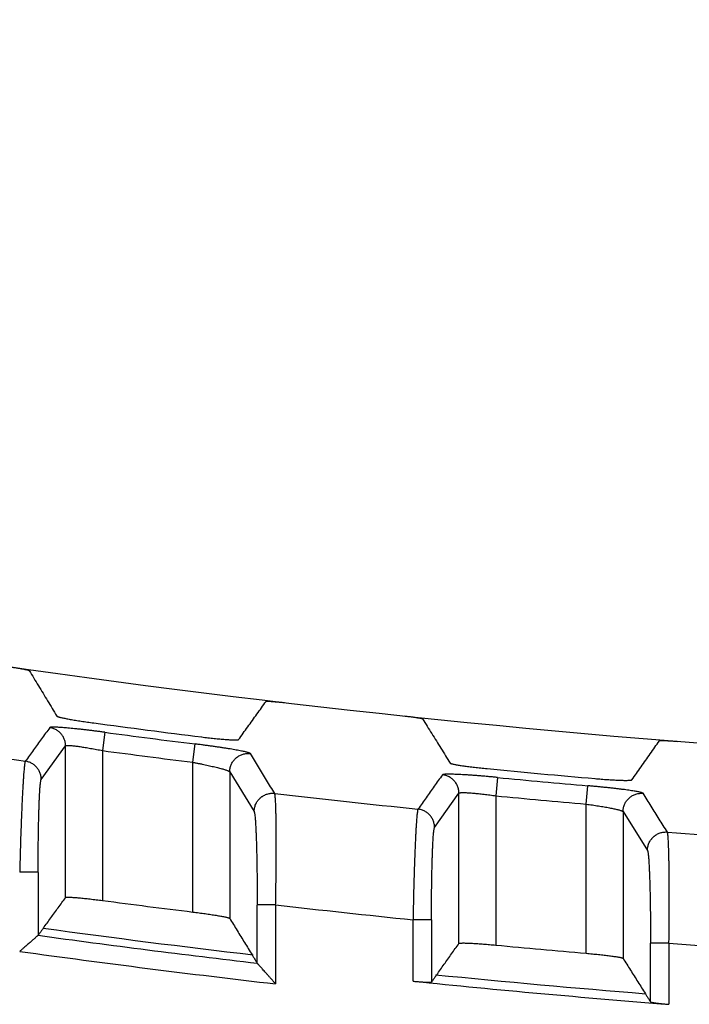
# Model space of a CAD drawing. Header units: inches. Extents: x 0 to 34, y 0 to 22.
# Tile 48 of 75: x 16.648 to 17.011, y 13.551 to 14.085. Entities that reach past the tile are written whole.
import ezdxf

# ---------------------------------------------------------------- set-up
doc = ezdxf.new("R2010")
doc.units = ezdxf.units.IN
doc.header["$LTSCALE"] = 1.87
doc.header["$MEASUREMENT"] = 0
doc.layers.get('0').update_dxf_attribs({"linetype": 'CONTINUOUS'})
doc.layers.add('DIMENSIONS', color=7, linetype='CONTINUOUS')
doc.styles.get("Standard").update_dxf_attribs({"font": 'txt', "width": 0.8})
doc.dimstyles.new('DIMSTYLE_1', dxfattribs={"dimtxt": 0.125, "dimasz": 0.18, "dimexe": 0.18, "dimexo": 0.0625, "dimgap": 0.09, "dimtad": 0, "dimtih": 1, "dimtoh": 1, "dimdec": 3, "dimzin": 4, "dimdsep": 46, "dimtxsty": 'STANDARD', "dimblk": '_FILLED', "dimblk1": '_FILLED', "dimblk2": '_FILLED', "dimcen": 0.09, "dimadec": 0, "dimazin": 0, "dimtp": 0.01, "dimtm": 0.01, "dimtfac": 1, "dimtdec": 3, "dimtofl": 0, "dimtmove": 0, "dimatfit": 3, "dimldrblk": '_FILLED', "dimfxl": 1, "dimtolj": 1, "dimtzin": 4, "dimarcsym": 0})

# ---------------------------------------------------------------- blocks, each defined once
blk = doc.blocks.new('_FILLED')
at = {"color": 0, "linetype": 'BYBLOCK'}
blk.add_solid([(0, 0), (-1, 0.1736), (-1, -0.1736)], dxfattribs=at)
blk = doc.blocks.new('*D5')
at = {"layer": 'DIMENSIONS', "color": 2, "linetype": 'CONTINUOUS'}
for p, q in [((15.4881, 13.68455), (15.4881, 14.64042)), ((18.8081, 13.71858), (18.8081, 14.64042)), ((15.4881, 14.51542), (16.4231, 14.51542)), ((18.8081, 14.51542), (17.8731, 14.51542))]:
    blk.add_line(p, q, dxfattribs=at)
at = {"layer": 'DIMENSIONS', "color": 2, "linetype": 'CONTINUOUS', "xscale": 0.18, "yscale": 0.18, "zscale": 0.18, "rotation": 180}
blk.add_blockref('_FILLED', (15.4881, 14.51542), dxfattribs=at)
at = {"layer": 'DIMENSIONS', "color": 2, "linetype": 'CONTINUOUS', "xscale": 0.18, "yscale": 0.18, "zscale": 0.18}
blk.add_blockref('_FILLED', (18.8081, 14.51542), dxfattribs=at)
at = {"layer": 'DIMENSIONS', "color": 2, "linetype": 'CONTINUOUS', "width": 0.8}
for s, p in [('[', (17.1106, 14.45292)), (']', (17.7106, 14.45292)), ('3.320', (16.4856, 14.45292)), ('84.33', (17.2106, 14.45292))]:
    blk.add_text(s, height=0.125, dxfattribs=at).set_placement(p)

msp = doc.modelspace()

# ---------------------------------------------------------------- linework, layer by layer
at = {"color": 7, "linetype": 'CONTINUOUS'}
for p, q in [((16.69458, 13.69854), (16.69325, 13.68864)), ((16.66004, 13.67301), (16.67326, 13.6912)), ((16.67326, 13.60908), (16.67326, 13.6912)), ((16.69325, 13.68864), (16.69325, 13.60743)), ((16.74213, 13.68231), (16.74337, 13.69222)), ((16.74213, 13.60118), (16.74213, 13.68231)), ((16.76212, 13.67711), (16.76212, 13.59773)), ((16.76212, 13.67711), (16.77534, 13.65556)), ((16.90721, 13.67408), (16.90625, 13.66414)), ((16.95513, 13.65964), (16.95601, 13.66959)), ((16.87304, 13.64699), (16.88626, 13.66558)), ((16.88626, 13.58418), (16.88626, 13.66558)), ((16.90625, 13.66414), (16.90625, 13.58326)), ((16.95513, 13.57882), (16.95513, 13.65964)), ((16.97512, 13.65556), (16.97512, 13.57611)), ((16.97512, 13.65556), (16.98834, 13.63458)), ((16.65839, 13.62282), (16.64839, 13.62282)), ((16.78699, 13.6051), (16.777, 13.6051)), ((16.78699, 13.6051), (16.78699, 13.56227)), ((16.86139, 13.56373), (16.86139, 13.59696)), ((16.87139, 13.59696), (16.86139, 13.59696)), ((16.87139, 13.59696), (16.87139, 13.56322)), ((16.99, 13.55249), (16.99, 13.58436)), ((16.99999, 13.58436), (16.99, 13.58436)), ((16.99999, 13.58436), (16.99999, 13.55119))]:
    msp.add_line(p, q, dxfattribs=at)
for radius, start, end in [(5.76796, 259.86523, 280.13477), (5.79181, 262.313235, 262.896641), (5.79603, 262.379965, 262.86636), (5.81739, 261.20693, 261.979291), (5.80602, 262.37996, 262.866364), (5.79181, 264.434639, 265.015653), (5.79603, 264.495904, 264.980315), (5.81739, 263.320539, 264.089235), (5.80602, 264.495899, 264.980315), (5.81739, 265.42505, 266.191161), (5.88653, 262.484786, 262.964428), (5.87731, 263.393779, 264.123412), (5.90566, 262.195192, 263.306677), (5.90988, 262.173519, 263.332856), (5.88653, 264.571406, 265.049142), (5.87731, 265.48018, 266.207401), (5.91986, 262.089232, 263.441473), (5.90566, 264.27046, 265.377343), (5.91037, 264.156399, 265.505516)]:
    msp.add_arc((17.46315, 19.44339), radius, start, end, dxfattribs=at)
for points, knots in [([(16.64359, 13.73394), (16.64391, 13.7339), (16.64455, 13.73381), (16.6455, 13.73366), (16.64643, 13.73352), (16.64734, 13.73337), (16.64821, 13.73322), (16.64904, 13.73308), (16.64981, 13.73294), (16.65053, 13.7328), (16.65119, 13.73267), (16.65177, 13.73255), (16.65228, 13.73244), (16.65271, 13.73233), (16.65305, 13.73224), (16.65331, 13.73216), (16.65348, 13.73209), (16.65357, 13.73204), (16.65359, 13.73201)], [0, 0, 0, 0, 0.095146, 0.189686, 0.282351, 0.372649, 0.459562, 0.542102, 0.619842, 0.691762, 0.75733, 0.81604, 0.867165, 0.9105, 0.945591, 0.972168, 0.990236, 1, 1, 1, 1]), ([(16.65359, 13.73201), (16.65523, 13.72927), (16.65854, 13.7238), (16.66349, 13.71559), (16.66681, 13.71012), (16.66846, 13.70738)], [0, 0, 0, 0, 0.332775, 0.666108, 1, 1, 1, 1]), ([(16.76692, 13.69459), (16.76858, 13.6969), (16.77189, 13.7015), (16.77685, 13.7084), (16.78015, 13.713), (16.7818, 13.7153)], [0, 0, 0, 0, 0.333897, 0.66723, 1, 1, 1, 1]), ([(16.7818, 13.7153), (16.78182, 13.71532), (16.78191, 13.71535), (16.78208, 13.71537), (16.78234, 13.71539), (16.78268, 13.71539), (16.78311, 13.71539), (16.78362, 13.71537), (16.7842, 13.71534), (16.78486, 13.7153), (16.78557, 13.71525), (16.78635, 13.71518), (16.78718, 13.71511), (16.78805, 13.71503), (16.78895, 13.71494), (16.78988, 13.71484), (16.79083, 13.71474), (16.79147, 13.71466), (16.79179, 13.71463)], [0, 0, 0, 0, 0.008879, 0.026097, 0.051955, 0.086454, 0.129303, 0.180035, 0.238438, 0.303793, 0.375607, 0.453377, 0.536105, 0.623401, 0.714306, 0.80781, 0.903459, 1, 1, 1, 1]), ([(16.66846, 13.70738), (16.66849, 13.70733), (16.66863, 13.70724), (16.66891, 13.70712), (16.66933, 13.70698), (16.66988, 13.70682), (16.67057, 13.70665), (16.67138, 13.70646), (16.67233, 13.70625), (16.67339, 13.70604), (16.67456, 13.70581), (16.67583, 13.70557), (16.6772, 13.70533), (16.67865, 13.70509), (16.68017, 13.70484), (16.68175, 13.70459), (16.68339, 13.70434), (16.68505, 13.7041), (16.68675, 13.70385), (16.68788, 13.7037), (16.68845, 13.70362)], [0, 0, 0, 0, 0.008301, 0.023088, 0.044622, 0.072925, 0.107791, 0.1491, 0.196492, 0.249735, 0.308396, 0.372082, 0.440354, 0.512631, 0.588508, 0.667253, 0.748468, 0.831346, 0.915441, 1, 1, 1, 1]), ([(16.85659, 13.7074), (16.85691, 13.70737), (16.85755, 13.7073), (16.8585, 13.70719), (16.85943, 13.70708), (16.86033, 13.70697), (16.8612, 13.70686), (16.86203, 13.70675), (16.86281, 13.70664), (16.86352, 13.70653), (16.86418, 13.70642), (16.86477, 13.70632), (16.86527, 13.70623), (16.8657, 13.70614), (16.86605, 13.70606), (16.86631, 13.70599), (16.86648, 13.70592), (16.86657, 13.70588), (16.86659, 13.70585)], [0, 0, 0, 0, 0.095111, 0.189594, 0.282192, 0.372428, 0.459294, 0.541812, 0.619561, 0.691521, 0.757152, 0.815942, 0.867153, 0.910564, 0.945706, 0.972292, 0.990319, 1, 1, 1, 1]), ([(16.86659, 13.70585), (16.86823, 13.70319), (16.87154, 13.69786), (16.8765, 13.68988), (16.87981, 13.68455), (16.88146, 13.68188)], [0, 0, 0, 0, 0.332775, 0.666108, 1, 1, 1, 1]), ([(16.66465, 13.70109), (16.66318, 13.69907), (16.66025, 13.69503), (16.65585, 13.68897), (16.65291, 13.68493), (16.65144, 13.6829)], [0, 0, 0, 0, 0.332808, 0.666141, 1, 1, 1, 1]), ([(16.69458, 13.69854), (16.69385, 13.69864), (16.69239, 13.69883), (16.6902, 13.69911), (16.68804, 13.69938), (16.68591, 13.69964), (16.68384, 13.69988), (16.68182, 13.70011), (16.67988, 13.70032), (16.67802, 13.70052), (16.67624, 13.70069), (16.67456, 13.70085), (16.67299, 13.70099), (16.67153, 13.7011), (16.67021, 13.70119), (16.66901, 13.70126), (16.66795, 13.70131), (16.66703, 13.70133), (16.66626, 13.70133), (16.66563, 13.70131), (16.66516, 13.70127), (16.66485, 13.70121), (16.66468, 13.70114), (16.66465, 13.70109)], [0, 0, 0, 0, 0.073466, 0.146742, 0.219299, 0.290611, 0.360172, 0.427517, 0.492374, 0.554593, 0.613974, 0.670146, 0.722712, 0.771292, 0.815572, 0.855367, 0.890605, 0.921205, 0.946992, 0.967736, 0.983378, 0.993994, 1, 1, 1, 1]), ([(16.67326, 13.6912), (16.67326, 13.69152), (16.67323, 13.69215), (16.67309, 13.6931), (16.67287, 13.69403), (16.67255, 13.69493), (16.67215, 13.69579), (16.67167, 13.69662), (16.67112, 13.6974), (16.67049, 13.69812), (16.6698, 13.69877), (16.66905, 13.69936), (16.66824, 13.69988), (16.66739, 13.70031), (16.6665, 13.70066), (16.66559, 13.70093), (16.66496, 13.70105), (16.66465, 13.70109)], [0, 0, 0, 0, 0.066603, 0.133243, 0.199894, 0.266546, 0.333204, 0.399877, 0.466562, 0.533252, 0.599943, 0.66663, 0.733308, 0.799987, 0.866667, 0.933342, 1, 1, 1, 1]), ([(16.74693, 13.69603), (16.74751, 13.69596), (16.74864, 13.69582), (16.75034, 13.69562), (16.75201, 13.69543), (16.75364, 13.69526), (16.75522, 13.6951), (16.75674, 13.69495), (16.75819, 13.69482), (16.75955, 13.69471), (16.76082, 13.69461), (16.76199, 13.69453), (16.76305, 13.69447), (16.76399, 13.69443), (16.76481, 13.69441), (16.7655, 13.69441), (16.76605, 13.69442), (16.76647, 13.69445), (16.76674, 13.6945), (16.76689, 13.69455), (16.76692, 13.69459)], [0, 0, 0, 0, 0.085954, 0.171191, 0.254973, 0.336865, 0.41607, 0.492218, 0.564597, 0.632838, 0.696375, 0.754798, 0.807726, 0.854734, 0.895593, 0.92994, 0.957642, 0.978483, 0.992483, 1, 1, 1, 1]), ([(16.97992, 13.67279), (16.98158, 13.67514), (16.98489, 13.67985), (16.98985, 13.68691), (16.99315, 13.69161), (16.9948, 13.69396)], [0, 0, 0, 0, 0.333895, 0.667228, 1, 1, 1, 1]), ([(16.9948, 13.69396), (16.99482, 13.69399), (16.99491, 13.69402), (16.99508, 13.69405), (16.99534, 13.69407), (16.99569, 13.69409), (16.99612, 13.6941), (16.99663, 13.6941), (16.99721, 13.69409), (16.99786, 13.69407), (16.99858, 13.69405), (16.99936, 13.69402), (17.00018, 13.69397), (17.00105, 13.69393), (17.00196, 13.69387), (17.00289, 13.69381), (17.00384, 13.69374), (17.00447, 13.69369), (17.00479, 13.69366)], [0, 0, 0, 0, 0.009048, 0.026466, 0.052538, 0.087256, 0.130321, 0.181251, 0.239823, 0.305303, 0.377188, 0.454961, 0.537615, 0.624756, 0.715425, 0.808622, 0.903895, 1, 1, 1, 1]), ([(16.67326, 13.6912), (16.67329, 13.69125), (16.67341, 13.69133), (16.67367, 13.69139), (16.67405, 13.69143), (16.67454, 13.69145), (16.67516, 13.69143), (16.67589, 13.69139), (16.67674, 13.69132), (16.67769, 13.69123), (16.67875, 13.6911), (16.6799, 13.69095), (16.68114, 13.69078), (16.68246, 13.69058), (16.68385, 13.69036), (16.68532, 13.69012), (16.68683, 13.68986), (16.6884, 13.68958), (16.68999, 13.68928), (16.69162, 13.68897), (16.69271, 13.68875), (16.69325, 13.68864)], [0, 0, 0, 0, 0.007809, 0.020559, 0.039121, 0.063659, 0.094139, 0.130435, 0.172364, 0.219704, 0.272196, 0.329551, 0.391451, 0.457537, 0.52742, 0.600662, 0.676801, 0.75534, 0.835752, 0.917492, 1, 1, 1, 1]), ([(16.7733, 13.68703), (16.77326, 13.6871), (16.77304, 13.68721), (16.77267, 13.68738), (16.77212, 13.68756), (16.77143, 13.68775), (16.77058, 13.68796), (16.76958, 13.68819), (16.76841, 13.68843), (16.76709, 13.68869), (16.76562, 13.68896), (16.76402, 13.68924), (16.76231, 13.68953), (16.7605, 13.68982), (16.75859, 13.69012), (16.75658, 13.69043), (16.75449, 13.69073), (16.75233, 13.69104), (16.75013, 13.69134), (16.74789, 13.69164), (16.74564, 13.69194), (16.74413, 13.69213), (16.74337, 13.69222)], [0, 0, 0, 0, 0.008788, 0.022324, 0.041024, 0.064689, 0.093334, 0.127151, 0.166228, 0.210615, 0.260004, 0.313562, 0.370446, 0.430606, 0.494266, 0.561272, 0.630973, 0.702664, 0.775848, 0.850085, 0.924946, 1, 1, 1, 1]), ([(16.65144, 13.6829), (16.65138, 13.68281), (16.6513, 13.68252), (16.65118, 13.68198), (16.65106, 13.6812), (16.65093, 13.68019), (16.6508, 13.67895), (16.65067, 13.67749), (16.65053, 13.6758), (16.65039, 13.67391), (16.65025, 13.67181), (16.65011, 13.66951), (16.64997, 13.66702), (16.64983, 13.66436), (16.64969, 13.66152), (16.64956, 13.65853), (16.64942, 13.6554), (16.64929, 13.65213), (16.64916, 13.64873), (16.64903, 13.64524), (16.64891, 13.64164), (16.6488, 13.63798), (16.64869, 13.63425), (16.64858, 13.63047), (16.64848, 13.62665), (16.64842, 13.6241), (16.64839, 13.62282)], [0, 0, 0, 0, 0.005402, 0.014628, 0.027719, 0.044655, 0.065388, 0.089853, 0.117959, 0.149595, 0.184636, 0.222938, 0.26435, 0.308717, 0.355878, 0.405662, 0.457885, 0.512343, 0.568812, 0.627057, 0.686832, 0.747879, 0.809957, 0.872834, 0.936267, 1, 1, 1, 1]), ([(16.66004, 13.67301), (16.66004, 13.67333), (16.66001, 13.67396), (16.65987, 13.6749), (16.65965, 13.67583), (16.65933, 13.67673), (16.65894, 13.6776), (16.65846, 13.67842), (16.6579, 13.6792), (16.65728, 13.67992), (16.65659, 13.68058), (16.65583, 13.68117), (16.65503, 13.68168), (16.65418, 13.68212), (16.6533, 13.68247), (16.65238, 13.68274), (16.65175, 13.68286), (16.65144, 13.6829)], [0, 0, 0, 0, 0.066781, 0.133273, 0.199874, 0.266524, 0.333193, 0.399865, 0.466538, 0.533218, 0.599905, 0.666591, 0.733273, 0.799964, 0.866664, 0.933351, 1, 1, 1, 1]), ([(16.76212, 13.67713), (16.76212, 13.67746), (16.76216, 13.67811), (16.76231, 13.67909), (16.76255, 13.68006), (16.7629, 13.68099), (16.76333, 13.68188), (16.76385, 13.68273), (16.76444, 13.68352), (16.76512, 13.68425), (16.76586, 13.68491), (16.76666, 13.68549), (16.76752, 13.68599), (16.76843, 13.6864), (16.76937, 13.68672), (16.77034, 13.68695), (16.77132, 13.68708), (16.77232, 13.68711), (16.77298, 13.68706), (16.7733, 13.68703)], [0, 0, 0, 0, 0.058043, 0.116926, 0.175949, 0.234953, 0.293783, 0.352547, 0.411496, 0.470259, 0.528663, 0.587515, 0.646625, 0.705466, 0.764313, 0.82337, 0.882477, 0.941426, 1, 1, 1, 1]), ([(16.7865, 13.66548), (16.78503, 13.66788), (16.7821, 13.67267), (16.7777, 13.67985), (16.77477, 13.68463), (16.7733, 13.68703)], [0, 0, 0, 0, 0.333766, 0.667099, 1, 1, 1, 1]), ([(16.74213, 13.68231), (16.7427, 13.68221), (16.74384, 13.68199), (16.74553, 13.68166), (16.7472, 13.68132), (16.74884, 13.68098), (16.75043, 13.68063), (16.75195, 13.68029), (16.7534, 13.67995), (16.75477, 13.67962), (16.75604, 13.6793), (16.75722, 13.67899), (16.75827, 13.67869), (16.75922, 13.67841), (16.76003, 13.67815), (16.76072, 13.6779), (16.76127, 13.67768), (16.76168, 13.67748), (16.76196, 13.67731), (16.76209, 13.67718), (16.76212, 13.67711)], [0, 0, 0, 0, 0.083766, 0.167189, 0.249609, 0.330373, 0.408837, 0.484381, 0.556416, 0.624405, 0.687881, 0.746407, 0.799566, 0.84699, 0.88837, 0.923467, 0.952133, 0.974318, 0.990088, 1, 1, 1, 1]), ([(16.88146, 13.68188), (16.88149, 13.68183), (16.88164, 13.68175), (16.88191, 13.68164), (16.88233, 13.68151), (16.88289, 13.68138), (16.88358, 13.68123), (16.8844, 13.68107), (16.88534, 13.6809), (16.8864, 13.68072), (16.88758, 13.68054), (16.88885, 13.68035), (16.89022, 13.68016), (16.89167, 13.67997), (16.89319, 13.67978), (16.89477, 13.67959), (16.8964, 13.67941), (16.89806, 13.67922), (16.89975, 13.67905), (16.90088, 13.67893), (16.90145, 13.67888)], [0, 0, 0, 0, 0.008225, 0.022967, 0.044496, 0.072828, 0.107748, 0.149123, 0.196585, 0.249891, 0.308601, 0.372316, 0.440595, 0.512857, 0.588701, 0.667399, 0.748561, 0.831391, 0.915451, 1, 1, 1, 1]), ([(16.65839, 13.62254), (16.65839, 13.62372), (16.65839, 13.62603), (16.6584, 13.62945), (16.65842, 13.63277), (16.65845, 13.63603), (16.65848, 13.63922), (16.65852, 13.64233), (16.65857, 13.64536), (16.65862, 13.64829), (16.65869, 13.65111), (16.65875, 13.6538), (16.65883, 13.65634), (16.65891, 13.65874), (16.65899, 13.66097), (16.65908, 13.66305), (16.65917, 13.66494), (16.65927, 13.66665), (16.65937, 13.66817), (16.65948, 13.66949), (16.65958, 13.6706), (16.65969, 13.67151), (16.65979, 13.6722), (16.6599, 13.67268), (16.65998, 13.67294), (16.66004, 13.67301)], [0, 0, 0, 0, 0.070209, 0.136998, 0.202824, 0.267409, 0.330536, 0.392077, 0.45199, 0.510126, 0.566047, 0.61932, 0.669738, 0.717176, 0.761501, 0.802572, 0.840206, 0.874162, 0.904243, 0.930392, 0.952568, 0.97067, 0.98459, 0.9943, 1, 1, 1, 1]), ([(16.87728, 13.67552), (16.87581, 13.67345), (16.87288, 13.66933), (16.86848, 13.66313), (16.86555, 13.65899), (16.86408, 13.65692)], [0, 0, 0, 0, 0.332817, 0.666149, 1, 1, 1, 1]), ([(16.90721, 13.67408), (16.90645, 13.67415), (16.90492, 13.6743), (16.90263, 13.67451), (16.90037, 13.6747), (16.89815, 13.67489), (16.89599, 13.67506), (16.8939, 13.67522), (16.89189, 13.67536), (16.88997, 13.67548), (16.88814, 13.67559), (16.88643, 13.67568), (16.88484, 13.67575), (16.88338, 13.67581), (16.88207, 13.67584), (16.88091, 13.67585), (16.8799, 13.67585), (16.87904, 13.67583), (16.87836, 13.67578), (16.87784, 13.67572), (16.8775, 13.67565), (16.87732, 13.67557), (16.87728, 13.67552)], [0, 0, 0, 0, 0.076733, 0.153282, 0.229032, 0.30338, 0.375738, 0.445602, 0.51272, 0.57693, 0.637921, 0.695228, 0.74839, 0.796984, 0.840721, 0.879467, 0.913139, 0.941569, 0.964482, 0.98176, 0.993461, 1, 1, 1, 1]), ([(16.88626, 13.66558), (16.88626, 13.66591), (16.88623, 13.66656), (16.88609, 13.66753), (16.88585, 13.66848), (16.88552, 13.6694), (16.8851, 13.67028), (16.88459, 13.67113), (16.88401, 13.67191), (16.88335, 13.67264), (16.88263, 13.6733), (16.88184, 13.67388), (16.881, 13.67439), (16.88012, 13.67481), (16.8792, 13.67514), (16.87825, 13.67539), (16.8776, 13.67548), (16.87728, 13.67552)], [0, 0, 0, 0, 0.066598, 0.133238, 0.199889, 0.266541, 0.333198, 0.399872, 0.466559, 0.533252, 0.599947, 0.666636, 0.733315, 0.799993, 0.866674, 0.933349, 1, 1, 1, 1]), ([(16.95993, 13.67348), (16.9605, 13.67343), (16.96164, 13.67333), (16.96333, 13.6732), (16.965, 13.67307), (16.96663, 13.67296), (16.9682, 13.67286), (16.96972, 13.67277), (16.97117, 13.67269), (16.97253, 13.67263), (16.9738, 13.67258), (16.97497, 13.67254), (16.97604, 13.67252), (16.97698, 13.67252), (16.9778, 13.67253), (16.97849, 13.67255), (16.97905, 13.67258), (16.97947, 13.67263), (16.97974, 13.67269), (16.97989, 13.67274), (16.97992, 13.67279)], [0, 0, 0, 0, 0.085542, 0.170416, 0.25389, 0.335535, 0.414562, 0.490601, 0.562937, 0.631196, 0.694806, 0.753347, 0.806429, 0.853618, 0.894673, 0.929221, 0.957124, 0.978157, 0.992336, 1, 1, 1, 1]), ([(16.98594, 13.66551), (16.98589, 13.66559), (16.98567, 13.66569), (16.98531, 13.66584), (16.98476, 13.666), (16.98407, 13.66617), (16.98322, 13.66634), (16.98221, 13.66653), (16.98104, 13.66673), (16.97972, 13.66694), (16.97825, 13.66716), (16.97665, 13.66738), (16.97495, 13.6676), (16.97313, 13.66783), (16.97122, 13.66805), (16.96921, 13.66828), (16.96712, 13.66851), (16.96497, 13.66874), (16.96277, 13.66896), (16.96054, 13.66917), (16.95828, 13.66938), (16.95677, 13.66952), (16.95601, 13.66959)], [0, 0, 0, 0, 0.008524, 0.021858, 0.040424, 0.064044, 0.092726, 0.126611, 0.165739, 0.210096, 0.259382, 0.312878, 0.369828, 0.430114, 0.493853, 0.560839, 0.630442, 0.701998, 0.775083, 0.849342, 0.924431, 1, 1, 1, 1]), ([(16.77534, 13.65556), (16.77534, 13.65571), (16.77536, 13.65621), (16.77544, 13.65705), (16.77565, 13.65808), (16.77597, 13.65906), (16.77637, 13.66), (16.77686, 13.66086), (16.77733, 13.66153), (16.77773, 13.66203), (16.77804, 13.66238), (16.77837, 13.6627), (16.7787, 13.66301), (16.77905, 13.66331), (16.77941, 13.66359), (16.77979, 13.66386), (16.78033, 13.6642), (16.78105, 13.66459), (16.78197, 13.66497), (16.78294, 13.66527), (16.78396, 13.66546), (16.785, 13.66556), (16.78585, 13.66554), (16.78635, 13.66549), (16.7865, 13.66548)], [0, 0, 0, 0, 0.026411, 0.08881, 0.150915, 0.212344, 0.272788, 0.331954, 0.389672, 0.417923, 0.445669, 0.47288, 0.499792, 0.526705, 0.553919, 0.58167, 0.609928, 0.667667, 0.726864, 0.787345, 0.848818, 0.910971, 0.973421, 1, 1, 1, 1]), ([(16.78699, 13.6051), (16.78702, 13.60637), (16.78707, 13.60892), (16.78713, 13.61272), (16.78718, 13.61649), (16.78723, 13.62022), (16.78727, 13.62388), (16.7873, 13.62748), (16.78732, 13.63099), (16.78733, 13.63439), (16.78734, 13.63768), (16.78733, 13.64083), (16.78732, 13.64383), (16.7873, 13.64668), (16.78727, 13.64937), (16.78724, 13.65188), (16.78719, 13.65419), (16.78714, 13.65632), (16.78708, 13.65823), (16.78702, 13.65994), (16.78694, 13.66142), (16.78687, 13.66269), (16.78678, 13.66372), (16.7867, 13.66452), (16.78658, 13.66508), (16.78655, 13.66538), (16.7865, 13.66548)], [0, 0, 0, 0, 0.063237, 0.126241, 0.188754, 0.250531, 0.311335, 0.370927, 0.429056, 0.485476, 0.539932, 0.59217, 0.641986, 0.689223, 0.733722, 0.775285, 0.81372, 0.848881, 0.880651, 0.908924, 0.933601, 0.954584, 0.971768, 0.985081, 0.994512, 1, 1, 1, 1]), ([(16.88626, 13.66558), (16.88629, 13.66563), (16.88641, 13.66572), (16.88667, 13.6658), (16.88705, 13.66586), (16.88755, 13.6659), (16.88818, 13.66592), (16.88892, 13.66592), (16.88977, 13.66589), (16.89073, 13.66585), (16.89179, 13.66579), (16.89294, 13.6657), (16.89418, 13.6656), (16.89551, 13.66547), (16.8969, 13.66533), (16.89836, 13.66517), (16.89987, 13.66499), (16.90143, 13.6648), (16.90302, 13.66459), (16.90463, 13.66437), (16.90571, 13.66422), (16.90625, 13.66414)], [0, 0, 0, 0, 0.008096, 0.02124, 0.040234, 0.065223, 0.096159, 0.1329, 0.175247, 0.222958, 0.275754, 0.333327, 0.395335, 0.461404, 0.531131, 0.604076, 0.679777, 0.757743, 0.837457, 0.918391, 1, 1, 1, 1]), ([(16.97512, 13.65558), (16.97512, 13.6559), (16.97516, 13.65654), (16.9753, 13.6575), (16.97553, 13.65844), (16.97586, 13.65936), (16.97628, 13.66024), (16.97677, 13.66107), (16.97735, 13.66185), (16.97799, 13.66257), (16.97871, 13.66323), (16.97948, 13.66382), (16.98031, 13.66432), (16.98119, 13.66475), (16.9821, 13.66509), (16.98304, 13.66534), (16.984, 13.6655), (16.98497, 13.66556), (16.98562, 13.66554), (16.98594, 13.66551)], [0, 0, 0, 0, 0.058028, 0.116882, 0.175885, 0.234881, 0.293717, 0.352497, 0.411457, 0.470234, 0.528673, 0.587541, 0.646657, 0.705509, 0.764376, 0.823459, 0.882577, 0.941502, 1, 1, 1, 1]), ([(16.99913, 13.64453), (16.99766, 13.64686), (16.99473, 13.65153), (16.99033, 13.65852), (16.9874, 13.66318), (16.98594, 13.66551)], [0, 0, 0, 0, 0.333787, 0.667119, 1, 1, 1, 1]), ([(16.86408, 13.65692), (16.86402, 13.65683), (16.86394, 13.65654), (16.86382, 13.656), (16.86371, 13.65521), (16.86359, 13.6542), (16.86346, 13.65295), (16.86334, 13.65149), (16.86321, 13.6498), (16.86308, 13.6479), (16.86295, 13.64579), (16.86283, 13.6435), (16.8627, 13.64101), (16.86258, 13.63835), (16.86246, 13.63552), (16.86234, 13.63253), (16.86222, 13.6294), (16.86211, 13.62614), (16.862, 13.62276), (16.8619, 13.61927), (16.8618, 13.61569), (16.8617, 13.61204), (16.86162, 13.60833), (16.86154, 13.60457), (16.86146, 13.60077), (16.86141, 13.59824), (16.86139, 13.59696)], [0, 0, 0, 0, 0.005466, 0.014767, 0.027944, 0.044973, 0.065806, 0.090375, 0.118585, 0.150324, 0.185461, 0.22385, 0.265335, 0.309759, 0.356961, 0.406763, 0.458981, 0.513407, 0.56982, 0.627985, 0.687655, 0.748574, 0.810502, 0.873211, 0.936461, 1, 1, 1, 1]), ([(16.87304, 13.64698), (16.87304, 13.64731), (16.87301, 13.64796), (16.87286, 13.64893), (16.87263, 13.64988), (16.8723, 13.6508), (16.87188, 13.65168), (16.87138, 13.65252), (16.8708, 13.65331), (16.87014, 13.65404), (16.86942, 13.6547), (16.86863, 13.65528), (16.8678, 13.65579), (16.86691, 13.65621), (16.86599, 13.65655), (16.86504, 13.65679), (16.8644, 13.65689), (16.86408, 13.65692)], [0, 0, 0, 0, 0.066782, 0.133271, 0.199871, 0.266523, 0.333192, 0.399866, 0.466541, 0.533224, 0.599913, 0.666601, 0.733281, 0.79997, 0.866672, 0.933361, 1, 1, 1, 1]), ([(16.95513, 13.65964), (16.9557, 13.65956), (16.95683, 13.65942), (16.95852, 13.65918), (16.96018, 13.65893), (16.96181, 13.65868), (16.9634, 13.65843), (16.96492, 13.65817), (16.96637, 13.65792), (16.96774, 13.65766), (16.96901, 13.65741), (16.97018, 13.65717), (16.97125, 13.65693), (16.97219, 13.6567), (16.97301, 13.65648), (16.9737, 13.65628), (16.97426, 13.65608), (16.97468, 13.6559), (16.97496, 13.65575), (16.97509, 13.65562), (16.97512, 13.65556)], [0, 0, 0, 0, 0.08375, 0.167111, 0.249449, 0.330122, 0.408498, 0.483974, 0.555982, 0.623994, 0.687533, 0.746149, 0.799418, 0.84696, 0.888455, 0.923648, 0.952364, 0.974527, 0.990203, 1, 1, 1, 1]), ([(16.77534, 13.65556), (16.77539, 13.65549), (16.77548, 13.65527), (16.77557, 13.6548), (16.77568, 13.6541), (16.77579, 13.65316), (16.7759, 13.65201), (16.77601, 13.65067), (16.77611, 13.64913), (16.77621, 13.64738), (16.7763, 13.64544), (16.77639, 13.64332), (16.77648, 13.64103), (16.77656, 13.63859), (16.77663, 13.63599), (16.7767, 13.63324), (16.77677, 13.63036), (16.77682, 13.62739), (16.77687, 13.62434), (16.77691, 13.62118), (16.77694, 13.6179), (16.77697, 13.61455), (16.77699, 13.61121), (16.777, 13.60797), (16.777, 13.60585), (16.777, 13.60482)], [0, 0, 0, 0, 0.004773, 0.014033, 0.028034, 0.04681, 0.069755, 0.096231, 0.126467, 0.160921, 0.199373, 0.241278, 0.286325, 0.334418, 0.385557, 0.439769, 0.496749, 0.555497, 0.615286, 0.677015, 0.741849, 0.808724, 0.875191, 0.938782, 1, 1, 1, 1]), ([(16.87139, 13.59696), (16.87139, 13.59806), (16.87139, 13.60027), (16.8714, 13.60356), (16.87142, 13.60684), (16.87145, 13.61007), (16.87148, 13.61325), (16.87152, 13.61635), (16.87157, 13.61936), (16.87162, 13.62228), (16.87168, 13.62509), (16.87175, 13.62776), (16.87183, 13.6303), (16.8719, 13.63269), (16.87199, 13.63493), (16.87208, 13.637), (16.87217, 13.63889), (16.87227, 13.6406), (16.87237, 13.64212), (16.87247, 13.64344), (16.87258, 13.64456), (16.87269, 13.64547), (16.87279, 13.64617), (16.8729, 13.64666), (16.87299, 13.64691), (16.87304, 13.64699)], [0, 0, 0, 0, 0.065905, 0.131825, 0.197331, 0.262008, 0.325463, 0.387403, 0.44766, 0.506023, 0.562148, 0.615693, 0.66644, 0.714218, 0.758877, 0.800284, 0.838256, 0.872545, 0.902943, 0.929388, 0.951834, 0.970175, 0.984299, 0.994175, 1, 1, 1, 1]), ([(16.98834, 13.63458), (16.98834, 13.63469), (16.98835, 13.63516), (16.98843, 13.63596), (16.98862, 13.63698), (16.98892, 13.63795), (16.98931, 13.63888), (16.98978, 13.63975), (16.99023, 13.64041), (16.99062, 13.64091), (16.99093, 13.64126), (16.99124, 13.64159), (16.99156, 13.6419), (16.9919, 13.6422), (16.99226, 13.64249), (16.99263, 13.64276), (16.99316, 13.64311), (16.99386, 13.64351), (16.99476, 13.64391), (16.99572, 13.64422), (16.99671, 13.64444), (16.99774, 13.64456), (16.99855, 13.64456), (16.99902, 13.64454), (16.99913, 13.64453)], [0, 0, 0, 0, 0.021453, 0.084428, 0.147111, 0.209129, 0.270178, 0.329967, 0.388325, 0.416904, 0.444984, 0.472534, 0.499788, 0.527043, 0.554595, 0.58268, 0.611266, 0.669646, 0.729465, 0.79055, 0.852612, 0.915344, 0.978369, 1, 1, 1, 1]), ([(16.99999, 13.58436), (17.00001, 13.58562), (17.00004, 13.58816), (17.00008, 13.59194), (17.00011, 13.5957), (17.00013, 13.59941), (17.00015, 13.60306), (17.00016, 13.60664), (17.00016, 13.61014), (17.00015, 13.61353), (17.00014, 13.6168), (17.00012, 13.61994), (17.00009, 13.62293), (17.00005, 13.62578), (17.00001, 13.62845), (16.99996, 13.63095), (16.9999, 13.63327), (16.99983, 13.63538), (16.99976, 13.6373), (16.99969, 13.639), (16.99961, 13.64048), (16.99952, 13.64174), (16.99943, 13.64277), (16.99934, 13.64358), (16.99922, 13.64413), (16.99918, 13.64443), (16.99913, 13.64453)], [0, 0, 0, 0, 0.063208, 0.126167, 0.188623, 0.25034, 0.311088, 0.37063, 0.428711, 0.485084, 0.539503, 0.591728, 0.641552, 0.688802, 0.733311, 0.774893, 0.813373, 0.848597, 0.880432, 0.908761, 0.933479, 0.954488, 0.971694, 0.985033, 0.994487, 1, 1, 1, 1]), ([(16.98834, 13.63458), (16.98839, 13.63451), (16.98848, 13.63428), (16.98857, 13.63382), (16.98869, 13.63312), (16.9888, 13.63218), (16.9889, 13.63104), (16.98901, 13.6297), (16.98911, 13.62816), (16.98921, 13.62642), (16.98931, 13.62449), (16.9894, 13.62238), (16.98948, 13.6201), (16.98956, 13.61767), (16.98964, 13.61509), (16.9897, 13.61236), (16.98977, 13.6095), (16.98982, 13.60655), (16.98987, 13.60351), (16.98991, 13.60036), (16.98994, 13.59711), (16.98997, 13.59379), (16.98999, 13.5905), (16.99, 13.58736), (16.99, 13.58533), (16.99, 13.58436)], [0, 0, 0, 0, 0.00488, 0.014244, 0.02835, 0.047221, 0.070285, 0.096942, 0.127404, 0.162087, 0.200754, 0.242871, 0.288143, 0.336492, 0.387889, 0.442284, 0.49937, 0.558329, 0.618561, 0.680756, 0.745798, 0.812592, 0.878811, 0.942065, 1, 1, 1, 1]), ([(16.65839, 13.62254), (16.65839, 13.61877), (16.65839, 13.61122), (16.65839, 13.5999), (16.65839, 13.59235), (16.65839, 13.58858)], [0, 0, 0, 0, 0.333333, 0.666667, 1, 1, 1, 1]), ([(16.66122, 13.59247), (16.66255, 13.59431), (16.66523, 13.598), (16.66925, 13.60353), (16.67193, 13.60723), (16.67326, 13.60908)], [0, 0, 0, 0, 0.332326, 0.666387, 1, 1, 1, 1]), ([(16.67326, 13.60908), (16.67329, 13.60912), (16.67344, 13.60917), (16.67371, 13.60921), (16.67414, 13.60924), (16.67469, 13.60924), (16.67538, 13.60923), (16.67619, 13.6092), (16.67713, 13.60914), (16.67819, 13.60907), (16.67936, 13.60898), (16.68063, 13.60887), (16.68199, 13.60874), (16.68344, 13.60859), (16.68496, 13.60843), (16.68654, 13.60825), (16.68817, 13.60806), (16.68984, 13.60786), (16.69154, 13.60765), (16.69268, 13.6075), (16.69325, 13.60743)], [0, 0, 0, 0, 0.00746, 0.021391, 0.042157, 0.069781, 0.104051, 0.144837, 0.191782, 0.244659, 0.303051, 0.366578, 0.434831, 0.507246, 0.583452, 0.662734, 0.744717, 0.828601, 0.913951, 1, 1, 1, 1]), ([(16.777, 13.57349), (16.777, 13.57697), (16.777, 13.58393), (16.777, 13.59438), (16.777, 13.60134), (16.777, 13.60482)], [0, 0, 0, 0, 0.333333, 0.666667, 1, 1, 1, 1]), ([(16.74213, 13.60118), (16.7427, 13.60111), (16.74384, 13.60097), (16.74553, 13.60075), (16.7472, 13.60053), (16.74883, 13.6003), (16.75041, 13.60008), (16.75193, 13.59985), (16.75338, 13.59963), (16.75474, 13.59941), (16.75602, 13.59919), (16.75719, 13.59899), (16.75825, 13.59879), (16.75919, 13.5986), (16.76001, 13.59843), (16.7607, 13.59826), (16.76126, 13.59811), (16.76168, 13.59798), (16.76195, 13.59787), (16.76209, 13.59778), (16.76212, 13.59773)], [0, 0, 0, 0, 0.08461, 0.168744, 0.251638, 0.33285, 0.411583, 0.487444, 0.559701, 0.627959, 0.691632, 0.750294, 0.803542, 0.850946, 0.892268, 0.927146, 0.955452, 0.976977, 0.991738, 1, 1, 1, 1]), ([(16.76212, 13.59773), (16.76346, 13.59555), (16.76614, 13.59118), (16.77016, 13.58462), (16.77285, 13.58025), (16.77419, 13.57806)], [0, 0, 0, 0, 0.33289, 0.666223, 1, 1, 1, 1]), ([(16.66119, 13.59244), (16.66087, 13.592), (16.66024, 13.59113), (16.65931, 13.58984), (16.65869, 13.589), (16.65839, 13.58858)], [0, 0, 0, 0, 0.340169, 0.674031, 1, 1, 1, 1]), ([(16.65838, 13.58857), (16.65836, 13.58855), (16.6583, 13.58849), (16.65817, 13.58838), (16.65797, 13.58821), (16.6577, 13.58797), (16.65736, 13.58767), (16.65693, 13.5873), (16.65643, 13.58686), (16.65584, 13.58635), (16.65516, 13.58575), (16.65439, 13.58509), (16.65354, 13.58435), (16.65262, 13.58354), (16.65163, 13.58268), (16.65059, 13.58177), (16.6495, 13.58083), (16.64877, 13.58019), (16.64839, 13.57986)], [0, 0, 0, 0, 0.007026, 0.019717, 0.039347, 0.06622, 0.100501, 0.142703, 0.193271, 0.252413, 0.320136, 0.396938, 0.482315, 0.575091, 0.674061, 0.778799, 0.887974, 1, 1, 1, 1]), ([(16.87426, 13.56726), (16.87558, 13.56912), (16.87824, 13.57288), (16.88225, 13.57852), (16.88493, 13.58229), (16.88626, 13.58418)], [0, 0, 0, 0, 0.330278, 0.665364, 1, 1, 1, 1]), ([(16.88626, 13.58418), (16.88629, 13.58422), (16.88644, 13.58428), (16.88672, 13.58433), (16.88714, 13.58437), (16.88769, 13.5844), (16.88838, 13.58441), (16.8892, 13.58441), (16.89015, 13.58439), (16.89121, 13.58435), (16.89238, 13.5843), (16.89365, 13.58424), (16.89501, 13.58416), (16.89646, 13.58407), (16.89798, 13.58396), (16.89956, 13.58384), (16.90119, 13.58371), (16.90285, 13.58357), (16.90455, 13.58342), (16.90568, 13.58332), (16.90625, 13.58326)], [0, 0, 0, 0, 0.007609, 0.021722, 0.042686, 0.070519, 0.104999, 0.145989, 0.193122, 0.246159, 0.304671, 0.36827, 0.436537, 0.508902, 0.58499, 0.664085, 0.745813, 0.829382, 0.914364, 1, 1, 1, 1]), ([(16.77419, 13.57806), (16.77451, 13.57754), (16.77514, 13.57651), (16.77607, 13.57499), (16.7767, 13.57399), (16.777, 13.57349)], [0, 0, 0, 0, 0.340288, 0.674164, 1, 1, 1, 1]), ([(16.95513, 13.57882), (16.9557, 13.57877), (16.95683, 13.57867), (16.95852, 13.57852), (16.96019, 13.57835), (16.96181, 13.57819), (16.96339, 13.57802), (16.96491, 13.57785), (16.96636, 13.57768), (16.96773, 13.57751), (16.969, 13.57735), (16.97017, 13.57718), (16.97124, 13.57702), (16.97218, 13.57687), (16.973, 13.57673), (16.9737, 13.57659), (16.97425, 13.57646), (16.97467, 13.57634), (16.97495, 13.57624), (16.97509, 13.57616), (16.97512, 13.57611)], [0, 0, 0, 0, 0.084619, 0.168728, 0.25159, 0.332769, 0.411471, 0.487311, 0.559562, 0.627831, 0.691533, 0.750237, 0.803537, 0.850996, 0.892368, 0.927283, 0.955603, 0.97711, 0.991818, 1, 1, 1, 1]), ([(16.97512, 13.57611), (16.97646, 13.57398), (16.97914, 13.56973), (16.98316, 13.56334), (16.98585, 13.55907), (16.98719, 13.55694)], [0, 0, 0, 0, 0.33289, 0.666223, 1, 1, 1, 1]), ([(16.78699, 13.56227), (16.78659, 13.56271), (16.78581, 13.5636), (16.78466, 13.56489), (16.78356, 13.56612), (16.78253, 13.56727), (16.78158, 13.56834), (16.78073, 13.5693), (16.77997, 13.57015), (16.77931, 13.57088), (16.77876, 13.57151), (16.77829, 13.57203), (16.77791, 13.57246), (16.7776, 13.57281), (16.77736, 13.57308), (16.77719, 13.57327), (16.77707, 13.5734), (16.77702, 13.57347), (16.777, 13.57349)], [0, 0, 0, 0, 0.1197, 0.235592, 0.345822, 0.449003, 0.544243, 0.630253, 0.706042, 0.771396, 0.82686, 0.873219, 0.91135, 0.942119, 0.965847, 0.982864, 0.993771, 1, 1, 1, 1]), ([(16.87419, 13.56717), (16.87388, 13.56673), (16.87326, 13.56586), (16.87232, 13.56454), (16.8717, 13.56366), (16.87139, 13.56322)], [0, 0, 0, 0, 0.33323, 0.666563, 1, 1, 1, 1]), ([(16.86139, 13.56373), (16.86171, 13.5637), (16.86235, 13.56363), (16.8633, 13.56354), (16.86423, 13.56346), (16.86514, 13.56338), (16.86601, 13.56332), (16.86683, 13.56326), (16.86761, 13.56321), (16.86833, 13.56317), (16.86898, 13.56314), (16.86956, 13.56312), (16.87007, 13.56311), (16.8705, 13.56311), (16.87085, 13.56312), (16.87111, 13.56314), (16.87128, 13.56317), (16.87137, 13.5632), (16.87139, 13.56322)], [0, 0, 0, 0, 0.096349, 0.191825, 0.285181, 0.375968, 0.463183, 0.545866, 0.623629, 0.695474, 0.760883, 0.819368, 0.870196, 0.91315, 0.947758, 0.973722, 0.991038, 1, 1, 1, 1]), ([(16.98719, 13.55694), (16.9875, 13.55645), (16.98813, 13.55546), (16.98906, 13.55398), (16.98969, 13.55299), (16.99, 13.55249)], [0, 0, 0, 0, 0.33323, 0.666564, 1, 1, 1, 1]), ([(16.99, 13.55249), (16.99002, 13.55246), (16.99011, 13.55242), (16.99027, 13.55236), (16.99054, 13.55229), (16.99088, 13.55222), (16.99131, 13.55214), (16.99182, 13.55206), (16.99241, 13.55197), (16.99306, 13.55188), (16.99378, 13.55179), (16.99456, 13.5517), (16.99539, 13.55161), (16.99626, 13.55152), (16.99716, 13.55143), (16.99809, 13.55135), (16.99904, 13.55127), (16.99967, 13.55122), (16.99999, 13.55119)], [0, 0, 0, 0, 0.009622, 0.027612, 0.05419, 0.089348, 0.132792, 0.184045, 0.242876, 0.308542, 0.380527, 0.458287, 0.540801, 0.627652, 0.717863, 0.810435, 0.904898, 1, 1, 1, 1])]:
    msp.add_open_spline(points, degree=3, knots=knots, dxfattribs=at)
msp.add_open_spline([(16.66119, 13.59244), (16.6612, 13.59245), (16.66121, 13.59246), (16.66122, 13.59247)], degree=3, dxfattribs=at)

# ---------------------------------------------------------------- dimensions: what is measured, and where the dimension line sits
at = {"layer": 'DIMENSIONS', "color": 2, "linetype": 'CONTINUOUS'}
dim = msp.add_linear_dim(base=(15.4881, 14.51542), p1=(18.8081, 13.71858), p2=(15.4881, 13.68455), angle=180, dimstyle='DIMSTYLE_1', dxfattribs=at)
dim.commit()
dim.dimension.update_dxf_attribs({"geometry": '*D5', "text_midpoint": (17.1481, 14.51542), "dimtype": 160})

doc.saveas('drawing.dxf')
